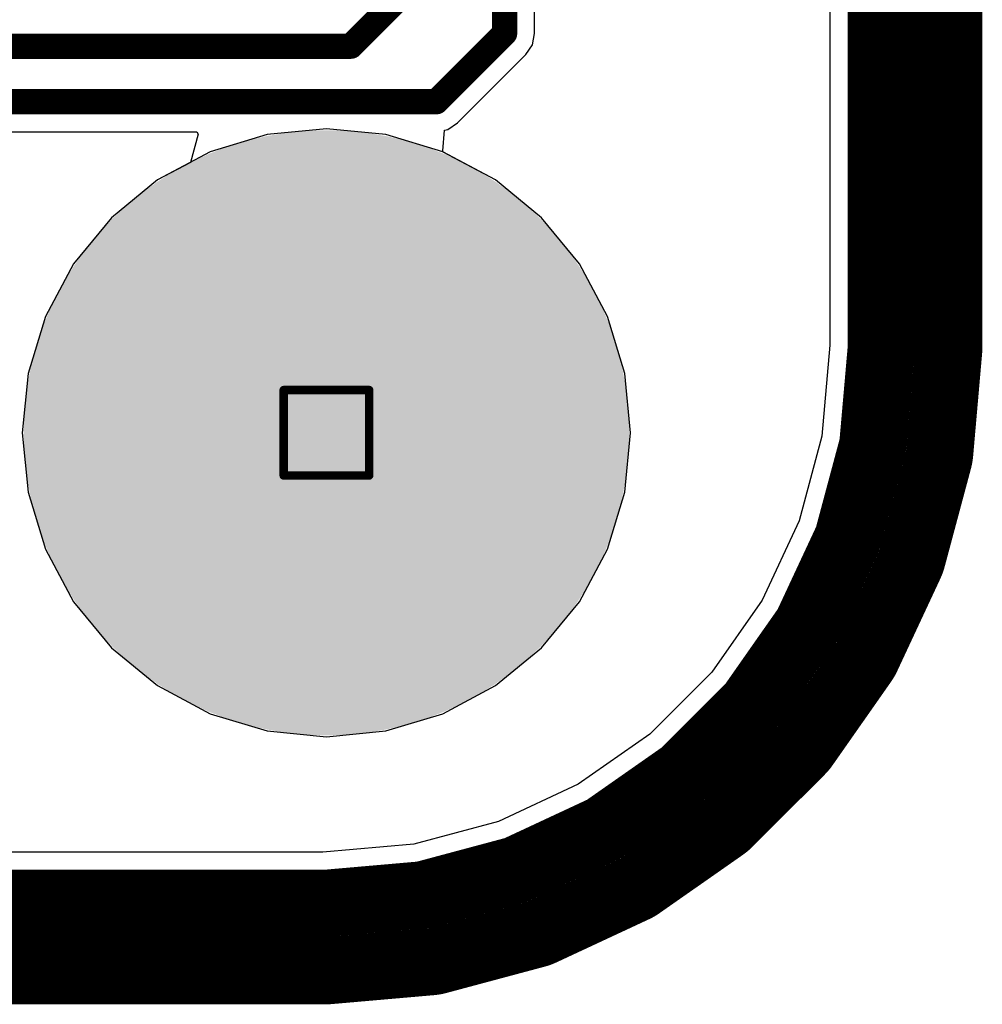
# Model space of a CAD drawing. Header units: millimetres. Extents: x 9.4 to 105.2, y 7.6 to 67.1.
# Tile 89 of 152: x 99.5 to 105.2, y 8 to 13.9. Entities that reach past the tile are written whole.
import ezdxf

# ---------------------------------------------------------------- set-up
doc = ezdxf.new("R2010")
doc.units = ezdxf.units.MM
for name, color, linetype in [('BottomLayer', 5, 'Continuous'), ('BottomSolder', 6, 'Continuous'), ('DrillDrawing', 1, 'Continuous'), ('KeepOutLayer', 6, 'Continuous'), ('Mechanical4', 56, 'Continuous'), ('MultiLayer', 9, 'Continuous'), ('PadHoleLayer', 156, 'Continuous'), ('TopLayer', 1, 'Continuous'), ('TopSolder', 216, 'Continuous')]:
    doc.layers.add(name, color=color, linetype=linetype)

msp = doc.modelspace()

# ---------------------------------------------------------------- hatches: boundary and pattern name
at = {"layer": 'BottomLayer'}
h = msp.add_hatch(color=5, dxfattribs=at)
edge = h.paths.add_edge_path()
edge.add_arc((101.2770136, 11.4419888), 1.69999914, 0, 360)
at = {"layer": 'BottomSolder'}
h = msp.add_hatch(color=6, dxfattribs=at)
edge = h.paths.add_edge_path()
edge.add_arc((101.2770136, 11.4419888), 1.79999894, 0, 360)
at = {"layer": 'MultiLayer'}
h = msp.add_hatch(color=9, dxfattribs=at)
edge = h.paths.add_edge_path()
edge.add_arc((101.2770136, 11.4419888), 1.69999914, 0, 360)
at = {"layer": 'PadHoleLayer'}
h = msp.add_hatch(color=156, dxfattribs=at)
edge = h.paths.add_edge_path()
edge.add_arc((101.2770136, 11.4419888), 1.69999914, 0, 360)
at = {"layer": 'TopLayer'}
h = msp.add_hatch(color=1, dxfattribs=at)
edge = h.paths.add_edge_path()
edge.add_arc((101.2770136, 11.4419888), 1.69999914, 0, 360)
at = {"layer": 'TopSolder'}
h = msp.add_hatch(color=216, dxfattribs=at)
edge = h.paths.add_edge_path()
edge.add_arc((101.2770136, 11.4419888), 1.79999894, 0, 360)

# ---------------------------------------------------------------- linework, layer by layer
at = {"layer": 'BottomLayer'}
for p, q in [((104.27110972, 63.54539488), (104.27110972, 11.96409596)), ((102.51502738, 13.8176), (102.51502738, 42.6974)), ((102.501446, 13.74931718), (102.51502738, 13.8176)), ((102.46276688, 13.69143312), (102.501446, 13.74931718)), ((102.05636688, 13.28503312), (102.46276688, 13.69143312)), ((101.96967922, 13.11926764), (101.97954458, 13.24258718)), ((101.97954458, 13.24258718), (101.99848282, 13.246354)), ((101.99848282, 13.246354), (102.05636688, 13.28503312)), ((99.33710638, 13.23277262), (100.50627346, 13.23277262)), ((100.5149247, 13.2181219), (100.46810742, 13.05061652)), ((100.50627346, 13.23277262), (100.5149247, 13.2181219)), ((101.97187632, 13.11157398), (101.96967922, 13.11926764)), ((102.28187824, 12.94587454), (101.97187632, 13.11157398)), ((100.46810742, 13.05061652), (100.27214896, 12.94587454)), ((100.27214896, 12.94587454), (99.99806263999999, 12.72093976)), ((102.55596456, 12.72093976), (102.28187824, 12.94587454)), ((99.99806263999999, 12.72093976), (99.77312786, 12.44685344)), ((102.78089934, 12.44685344), (102.55596456, 12.72093976)), ((99.77312786, 12.44685344), (99.60598569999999, 12.1341515)), ((102.9480415, 12.1341515), (102.78089934, 12.44685344)), ((99.60598569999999, 12.1341515), (99.50305981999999, 11.79485068)), ((103.05096738, 11.79485068), (102.9480415, 12.1341515)), ((104.27110972, 11.96409596), (104.22371332, 11.42241556)), ((99.50305981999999, 11.79485068), (99.468305, 11.4419888)), ((103.0857222, 11.4419888), (103.05096738, 11.79485068)), ((99.468305, 11.4419888), (99.50305981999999, 11.08912692)), ((103.05096738, 11.08912692), (103.0857222, 11.4419888)), ((104.22371332, 11.42241556), (104.08873264, 10.91860656)), ((99.50305981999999, 11.08912692), (99.60598569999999, 10.7498261)), ((102.9480415, 10.7498261), (103.05096738, 11.08912692)), ((104.08873264, 10.91860656), (103.86831398, 10.44592272)), ((99.60598569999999, 10.7498261), (99.77312786, 10.43712416)), ((102.78089934, 10.43712416), (102.9480415, 10.7498261)), ((99.77312786, 10.43712416), (99.99806263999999, 10.16303784)), ((102.55596456, 10.16303784), (102.78089934, 10.43712416)), ((103.86831398, 10.44592272), (103.56915024, 10.0186744)), ((99.99806263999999, 10.16303784), (100.27214896, 9.93810306)), ((102.28187824, 9.93810306), (102.55596456, 10.16303784)), ((103.56915024, 10.0186744), (103.20034732, 9.649874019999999)), ((100.27214896, 9.93810306), (100.5848509, 9.7709609)), ((101.9691763, 9.7709609), (102.28187824, 9.93810306)), ((100.5848509, 9.7709609), (100.92415172, 9.66803502)), ((101.62987548, 9.66803502), (101.9691763, 9.7709609)), ((100.92415172, 9.66803502), (101.2770136, 9.6332802)), ((101.2770136, 9.6332802), (101.62987548, 9.66803502)), ((103.20034732, 9.649874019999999), (102.77310154, 9.350712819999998)), ((102.77310154, 9.350712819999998), (102.30041008, 9.13029416)), ((102.30041008, 9.13029416), (101.79658838, 8.99529316)), ((101.79658838, 8.99529316), (101.25493084, 8.947904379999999)), ((101.25493084, 8.947904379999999), (82.78783544, 8.947904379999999))]:
    msp.add_line(p, q, dxfattribs=at)
at = {"layer": 'BottomLayer', "const_width": 0.1499997}
for points in [[(102.3366, 13.8176), (102.3366, 42.6974)], [(101.4222, 13.7414), (101.9048, 14.224)], [(101.9302, 13.4112), (102.3366, 13.8176)], [(97.23119999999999, 13.7414), (101.4222, 13.7414)], [(99.2632, 13.4112), (101.9302, 13.4112)]]:
    msp.add_lwpolyline(points, dxfattribs=at)
at = {"layer": 'BottomLayer', "const_width": 0.07499858}
for points in [[(102.29909944, 13.8176, 1), (102.37410056, 13.8176, 1)], [(102.29909944, 13.8176, 1), (102.37410056, 13.8176, 1)], [(101.38469944, 13.7414, 1), (101.45970056, 13.7414, 1)], [(101.38469944, 13.7414, 1), (101.45970056, 13.7414, 1)], [(101.89269944, 13.4112, 1), (101.96770056, 13.4112, 1)], [(101.89269944, 13.4112, 1), (101.96770056, 13.4112, 1)]]:
    msp.add_lwpolyline(points, format="xyb", close=True, dxfattribs=at)
at = {"layer": 'DrillDrawing', "const_width": 0.0508}
for points in [[(101.0230136, 11.6959888), (101.5310136, 11.6959888)], [(101.0230136, 11.1879888), (101.0230136, 11.6959888)], [(101.5310136, 11.1879888), (101.5310136, 11.6959888)], [(101.0230136, 11.1879888), (101.5310136, 11.1879888)]]:
    msp.add_lwpolyline(points, dxfattribs=at)
at = {"layer": 'DrillDrawing', "const_width": 0.0254}
for points in [[(101.0103136, 11.6959888, 1), (101.0357136, 11.6959888, 1)], [(101.0103136, 11.6959888, 1), (101.0357136, 11.6959888, 1)], [(101.5183136, 11.6959888, 1), (101.5437136, 11.6959888, 1)], [(101.5183136, 11.6959888, 1), (101.5437136, 11.6959888, 1)], [(101.0103136, 11.1879888, 1), (101.0357136, 11.1879888, 1)], [(101.0103136, 11.1879888, 1), (101.0357136, 11.1879888, 1)], [(101.5183136, 11.1879888, 1), (101.5437136, 11.1879888, 1)], [(101.5183136, 11.1879888, 1), (101.5437136, 11.1879888, 1)]]:
    msp.add_lwpolyline(points, format="xyb", close=True, dxfattribs=at)
at = {"layer": 'KeepOutLayer'}
for points, const_width in [([(104.97703668, 11.94200304), (104.97703668, 63.74200104)], 0.3999992), ([(104.57698668, 11.95072794), (104.57698668, 63.62767056)], 0.3999992), ([(104.87703688, 11.94200304), (104.87703688, 63.74200104)], 0.1999996), ([(104.67698648, 11.94636676), (104.67698648, 63.66523969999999)], 0.1999996), ([(104.52609524, 11.36910096), (104.57698668, 11.95072794)], 0.3999992), ([(104.9231455, 11.3173383), (104.97622642, 11.92402746)], 0.3999992), ([(104.97622642, 11.92402746), (104.97627468, 11.92456848)], 0.3999992), ([(104.62495204, 11.35166386), (104.67698648, 11.94636676)], 0.1999996), ([(104.82350384, 11.32580412), (104.87663048, 11.9329962)], 0.1999996), ([(104.87663048, 11.9329962), (104.87665588, 11.93328576)], 0.1999996), ([(104.37726648, 10.81360042), (104.52609524, 11.36910096)], 0.3999992), ([(104.75927232, 10.69358796), (104.91693012, 11.28204754)], 0.3999992), ([(104.91693012, 11.28204754), (104.91704442, 11.28246918)], 0.3999992), ([(104.92309724, 11.31679982), (104.9231455, 11.3173383)], 0.3999992), ([(104.471597, 10.77927486), (104.62495204, 11.35166386)], 0.1999996), ([(104.82347844, 11.3255171), (104.82350384, 11.32580412)], 0.1999996), ([(104.6626939, 10.71952644), (104.82032122, 11.30786664)], 0.1999996), ([(104.82032122, 11.30786664), (104.82045076, 11.30834924)], 0.1999996), ([(104.1342215, 10.2923975), (104.37726648, 10.81360042)], 0.3999992), ([(104.22115046, 10.24220202), (104.471597, 10.77927486)], 0.1999996), ([(104.48963354, 10.10798842), (104.74698634, 10.65987454)], 0.3999992), ([(104.74698634, 10.65987454), (104.74723018, 10.66039524)], 0.3999992), ([(104.75915802, 10.69316632), (104.75927232, 10.69358796)], 0.3999992), ([(104.39890728, 10.15004574), (104.65645312, 10.70234334)], 0.1999996), ([(104.65645312, 10.70234334), (104.65660044, 10.7026583)], 0.1999996), ([(104.66256436, 10.71904638), (104.6626939, 10.71952644)], 0.1999996), ([(103.8043644, 9.82131132), (104.1342215, 10.2923975)], 0.3999992), ([(103.88126544, 9.75679278), (104.22115046, 10.24220202)], 0.1999996), ([(104.12232414, 9.577943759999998), (104.4716605, 10.07684802)], 0.3999992), ([(104.4716605, 10.07684802), (104.47195768, 10.0772722)], 0.3999992), ([(104.4893897, 10.10746518), (104.48963354, 10.10798842)], 0.3999992), ([(104.04037866, 9.63525378), (104.38977598, 10.13424948)], 0.1999996), ([(104.38977598, 10.13424948), (104.39004268, 10.13463048)], 0.1999996), ([(104.39875996, 10.14972824), (104.39890728, 10.15004574)], 0.1999996), ([(103.39770786, 9.414659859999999), (103.8043644, 9.82131132)], 0.3999992), ([(103.4622264, 9.33775882), (103.88126544, 9.75679278)], 0.1999996), ([(103.66854806, 9.11974554), (104.09927618, 9.55046858)], 0.3999992), ([(104.09927618, 9.55046858), (104.099614, 9.550806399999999)], 0.3999992), ([(104.12202696, 9.57751704), (104.12232414, 9.577943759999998)], 0.3999992), ([(104.04011196, 9.634875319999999), (104.04037866, 9.63525378)], 0.1999996), ([(103.59750172, 9.19011878), (104.02890548, 9.62151746)], 0.1999996), ([(102.92662422, 9.0848053), (103.39770786, 9.414659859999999)], 0.3999992), ([(102.97681208, 8.997871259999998), (103.4622264, 9.33775882)], 0.1999996), ([(103.66821024, 9.11940772), (103.66854806, 9.11974554)], 0.3999992), ([(102.40541368, 8.841760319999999), (102.92662422, 9.0848053)], 0.3999992), ([(103.14216608, 8.747361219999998), (103.64107542, 9.096697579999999)], 0.3999992), ([(103.08476208, 8.82924574), (103.5837654, 9.1786456)], 0.1999996), ([(103.64107542, 9.096697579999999), (103.64150214, 9.0969973)], 0.3999992), ([(103.5837654, 9.1786456), (103.58414386, 9.178912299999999)], 0.1999996), ([(102.43974432, 8.747429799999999), (102.97681208, 8.997871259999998)], 0.1999996), ([(101.84990806, 8.692911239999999), (102.40541368, 8.841760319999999)], 0.3999992), ([(102.55861886, 8.471794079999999), (103.11154638, 8.72962948)], 0.3999992), ([(102.5166733, 8.56257368), (103.06896836, 8.82011444)], 0.1999996), ([(103.1417419, 8.74706404), (103.14216608, 8.747361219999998)], 0.3999992), ([(103.06896836, 8.82011444), (103.06928586, 8.82026176)], 0.1999996), ([(103.08438362, 8.82897904), (103.08476208, 8.82924574)], 0.1999996), ([(101.26829124, 8.64202742), (101.84990806, 8.692911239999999)], 0.3999992), ([(101.86735024, 8.59405698), (102.43974432, 8.747429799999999)], 0.1999996), ([(13.28573416, 8.64202742), (101.26829124, 8.64202742)], 0.3999992), ([(101.27265242, 8.542027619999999), (101.86735024, 8.59405698)], 0.1999996), ([(13.28137298, 8.542027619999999), (101.27265242, 8.542027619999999)], 0.1999996), ([(101.93655508, 8.3019646), (102.5258554, 8.45986878)], 0.3999992), ([(101.91100268, 8.39864716), (102.4996426, 8.55637354)], 0.1999996), ([(102.4996426, 8.55637354), (102.4999728, 8.55646244)], 0.1999996), ([(102.51635834, 8.56242636), (102.5166733, 8.56257368)], 0.1999996), ([(101.29506284, 8.24279276), (101.90160214, 8.29585844)], 0.3999992), ([(101.2860179, 8.34238362), (101.89321506, 8.395505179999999)], 0.1999996), ([(101.90160214, 8.29585844), (101.90221682, 8.295911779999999)], 0.3999992), ([(101.89321506, 8.395505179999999), (101.89350208, 8.395530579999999)], 0.1999996), ([(101.91067248, 8.39855826), (101.91100268, 8.39864716)], 0.1999996), ([(13.2770118, 8.24197742), (101.2770136, 8.24197742)], 0.3999992), ([(13.2770118, 8.34197722), (101.2770136, 8.34197722)], 0.1999996), ([(101.29444562, 8.24273942), (101.29506284, 8.24279276)], 0.3999992), ([(101.28573088, 8.34235822), (101.2860179, 8.34238362)], 0.1999996)]:
    msp.add_lwpolyline(points, dxfattribs=dict(at, const_width=const_width))
for points, const_width in [([(104.47698688, 11.95072794, 1), (104.67698648, 11.95072794, 1)], 0.1999996), ([(104.47698688, 11.95072794, 1), (104.67698648, 11.95072794, 1)], 0.1999996), ([(104.87703688, 11.94200304, 1), (105.07703648, 11.94200304, 1)], 0.1999996), ([(104.87703688, 11.94200304, 1), (105.07703648, 11.94200304, 1)], 0.1999996), ([(104.87703688, 11.94200304, 1), (105.07703648, 11.94200304, 1)], 0.1999996), ([(104.87622662, 11.92402746, 1), (105.07622622, 11.92402746, 1)], 0.1999996), ([(104.87622662, 11.92402746, 1), (105.07622622, 11.92402746, 1)], 0.1999996), ([(104.87622662, 11.92402746, 1), (105.07622622, 11.92402746, 1)], 0.1999996), ([(104.87627488, 11.92456848, 1), (105.07627448, 11.92456848, 1)], 0.1999996), ([(104.87627488, 11.92456848, 1), (105.07627448, 11.92456848, 1)], 0.1999996), ([(104.62698658, 11.94636676, 1), (104.72698638, 11.94636676, 1)], 0.0999998), ([(104.62698658, 11.94636676, 1), (104.72698638, 11.94636676, 1)], 0.0999998), ([(104.82663058, 11.9329962, 1), (104.92663038, 11.9329962, 1)], 0.0999998), ([(104.82663058, 11.9329962, 1), (104.92663038, 11.9329962, 1)], 0.0999998), ([(104.82665598, 11.93328576, 1), (104.92665578, 11.93328576, 1)], 0.0999998), ([(104.82703698, 11.94200304, 1), (104.92703678, 11.94200304, 1)], 0.0999998), ([(104.42609544, 11.36910096, 1), (104.62609504, 11.36910096, 1)], 0.1999996), ([(104.42609544, 11.36910096, 1), (104.62609504, 11.36910096, 1)], 0.1999996), ([(104.81693032, 11.28204754, 1), (105.01692992, 11.28204754, 1)], 0.1999996), ([(104.81693032, 11.28204754, 1), (105.01692992, 11.28204754, 1)], 0.1999996), ([(104.81693032, 11.28204754, 1), (105.01692992, 11.28204754, 1)], 0.1999996), ([(104.81704462, 11.28246918, 1), (105.01704422, 11.28246918, 1)], 0.1999996), ([(104.81704462, 11.28246918, 1), (105.01704422, 11.28246918, 1)], 0.1999996), ([(104.82309744, 11.31679982, 1), (105.02309704, 11.31679982, 1)], 0.1999996), ([(104.82309744, 11.31679982, 1), (105.02309704, 11.31679982, 1)], 0.1999996), ([(104.8231457, 11.3173383, 1), (105.0231453, 11.3173383, 1)], 0.1999996), ([(104.8231457, 11.3173383, 1), (105.0231453, 11.3173383, 1)], 0.1999996), ([(104.8231457, 11.3173383, 1), (105.0231453, 11.3173383, 1)], 0.1999996), ([(104.57495214, 11.35166386, 1), (104.67495194, 11.35166386, 1)], 0.0999998), ([(104.57495214, 11.35166386, 1), (104.67495194, 11.35166386, 1)], 0.0999998), ([(104.77347854, 11.3255171, 1), (104.87347834, 11.3255171, 1)], 0.0999998), ([(104.77350394, 11.32580412, 1), (104.87350374, 11.32580412, 1)], 0.0999998), ([(104.77350394, 11.32580412, 1), (104.87350374, 11.32580412, 1)], 0.0999998), ([(104.77032132, 11.30786664, 1), (104.87032112, 11.30786664, 1)], 0.0999998), ([(104.77032132, 11.30786664, 1), (104.87032112, 11.30786664, 1)], 0.0999998), ([(104.77045086, 11.30834924, 1), (104.87045066, 11.30834924, 1)], 0.0999998), ([(104.27726668, 10.81360042, 1), (104.47726628, 10.81360042, 1)], 0.1999996), ([(104.27726668, 10.81360042, 1), (104.47726628, 10.81360042, 1)], 0.1999996), ([(104.4215971, 10.77927486, 1), (104.5215969, 10.77927486, 1)], 0.0999998), ([(104.4215971, 10.77927486, 1), (104.5215969, 10.77927486, 1)], 0.0999998), ([(104.64698654, 10.65987454, 1), (104.84698614, 10.65987454, 1)], 0.1999996), ([(104.64698654, 10.65987454, 1), (104.84698614, 10.65987454, 1)], 0.1999996), ([(104.64698654, 10.65987454, 1), (104.84698614, 10.65987454, 1)], 0.1999996), ([(104.64723038, 10.66039524, 1), (104.84722998, 10.66039524, 1)], 0.1999996), ([(104.64723038, 10.66039524, 1), (104.84722998, 10.66039524, 1)], 0.1999996), ([(104.65915822, 10.69316632, 1), (104.85915782, 10.69316632, 1)], 0.1999996), ([(104.65915822, 10.69316632, 1), (104.85915782, 10.69316632, 1)], 0.1999996), ([(104.65927252, 10.69358796, 1), (104.85927212, 10.69358796, 1)], 0.1999996), ([(104.65927252, 10.69358796, 1), (104.85927212, 10.69358796, 1)], 0.1999996), ([(104.65927252, 10.69358796, 1), (104.85927212, 10.69358796, 1)], 0.1999996), ([(104.60645322, 10.70234334, 1), (104.70645302, 10.70234334, 1)], 0.0999998), ([(104.60645322, 10.70234334, 1), (104.70645302, 10.70234334, 1)], 0.0999998), ([(104.60660054, 10.7026583, 1), (104.70660034, 10.7026583, 1)], 0.0999998), ([(104.61256446, 10.71904638, 1), (104.71256426, 10.71904638, 1)], 0.0999998), ([(104.612694, 10.71952644, 1), (104.7126938, 10.71952644, 1)], 0.0999998), ([(104.612694, 10.71952644, 1), (104.7126938, 10.71952644, 1)], 0.0999998), ([(104.0342217, 10.2923975, 1), (104.2342213, 10.2923975, 1)], 0.1999996), ([(104.0342217, 10.2923975, 1), (104.2342213, 10.2923975, 1)], 0.1999996), ([(104.17115056, 10.24220202, 1), (104.27115036, 10.24220202, 1)], 0.0999998), ([(104.17115056, 10.24220202, 1), (104.27115036, 10.24220202, 1)], 0.0999998), ([(104.3716607, 10.07684802, 1), (104.5716603, 10.07684802, 1)], 0.1999996), ([(104.3716607, 10.07684802, 1), (104.5716603, 10.07684802, 1)], 0.1999996), ([(104.3716607, 10.07684802, 1), (104.5716603, 10.07684802, 1)], 0.1999996), ([(104.37195788, 10.0772722, 1), (104.57195748, 10.0772722, 1)], 0.1999996), ([(104.37195788, 10.0772722, 1), (104.57195748, 10.0772722, 1)], 0.1999996), ([(104.3893899, 10.10746518, 1), (104.5893895, 10.10746518, 1)], 0.1999996), ([(104.3893899, 10.10746518, 1), (104.5893895, 10.10746518, 1)], 0.1999996), ([(104.38963374, 10.10798842, 1), (104.58963334, 10.10798842, 1)], 0.1999996), ([(104.38963374, 10.10798842, 1), (104.58963334, 10.10798842, 1)], 0.1999996), ([(104.38963374, 10.10798842, 1), (104.58963334, 10.10798842, 1)], 0.1999996), ([(104.33977608, 10.13424948, 1), (104.43977588, 10.13424948, 1)], 0.0999998), ([(104.33977608, 10.13424948, 1), (104.43977588, 10.13424948, 1)], 0.0999998), ([(104.34004278, 10.13463048, 1), (104.44004258, 10.13463048, 1)], 0.0999998), ([(104.34876006, 10.14972824, 1), (104.44875986, 10.14972824, 1)], 0.0999998), ([(104.34890738, 10.15004574, 1), (104.44890718, 10.15004574, 1)], 0.0999998), ([(104.34890738, 10.15004574, 1), (104.44890718, 10.15004574, 1)], 0.0999998), ([(103.7043646, 9.82131132, 1), (103.9043642, 9.82131132, 1)], 0.1999996), ([(103.7043646, 9.82131132, 1), (103.9043642, 9.82131132, 1)], 0.1999996), ([(103.83126554, 9.75679278, 1), (103.93126534, 9.75679278, 1)], 0.0999998), ([(103.83126554, 9.75679278, 1), (103.93126534, 9.75679278, 1)], 0.0999998), ([(103.99927638, 9.55046858, 1), (104.19927598, 9.55046858, 1)], 0.1999996), ([(103.99927638, 9.55046858, 1), (104.19927598, 9.55046858, 1)], 0.1999996), ([(103.99927638, 9.55046858, 1), (104.19927598, 9.55046858, 1)], 0.1999996), ([(103.9996142, 9.550806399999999, 1), (104.1996138, 9.550806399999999, 1)], 0.1999996), ([(103.9996142, 9.550806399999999, 1), (104.1996138, 9.550806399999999, 1)], 0.1999996), ([(104.02202716, 9.57751704, 1), (104.22202676, 9.57751704, 1)], 0.1999996), ([(104.02202716, 9.57751704, 1), (104.22202676, 9.57751704, 1)], 0.1999996), ([(104.02232434, 9.577943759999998, 1), (104.22232394, 9.577943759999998, 1)], 0.1999996), ([(104.02232434, 9.577943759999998, 1), (104.22232394, 9.577943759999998, 1)], 0.1999996), ([(104.02232434, 9.577943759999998, 1), (104.22232394, 9.577943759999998, 1)], 0.1999996), ([(103.99011206, 9.634875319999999, 1), (104.09011186, 9.634875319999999, 1)], 0.0999998), ([(103.99037876, 9.63525378, 1), (104.09037856, 9.63525378, 1)], 0.0999998), ([(103.99037876, 9.63525378, 1), (104.09037856, 9.63525378, 1)], 0.0999998), ([(103.97890558, 9.62151746, 1), (104.07890538, 9.62151746, 1)], 0.0999998), ([(103.29770806, 9.414659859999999, 1), (103.49770766, 9.414659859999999, 1)], 0.1999996), ([(103.29770806, 9.414659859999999, 1), (103.49770766, 9.414659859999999, 1)], 0.1999996), ([(103.4122265, 9.33775882, 1), (103.5122263, 9.33775882, 1)], 0.0999998), ([(103.4122265, 9.33775882, 1), (103.5122263, 9.33775882, 1)], 0.0999998), ([(103.56821044, 9.11940772, 1), (103.76821004, 9.11940772, 1)], 0.1999996), ([(103.56821044, 9.11940772, 1), (103.76821004, 9.11940772, 1)], 0.1999996), ([(103.56854826, 9.11974554, 1), (103.76854786, 9.11974554, 1)], 0.1999996), ([(103.56854826, 9.11974554, 1), (103.76854786, 9.11974554, 1)], 0.1999996), ([(103.56854826, 9.11974554, 1), (103.76854786, 9.11974554, 1)], 0.1999996), ([(102.82662442, 9.0848053, 1), (103.02662402, 9.0848053, 1)], 0.1999996), ([(102.82662442, 9.0848053, 1), (103.02662402, 9.0848053, 1)], 0.1999996), ([(103.54107562, 9.096697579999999, 1), (103.74107522, 9.096697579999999, 1)], 0.1999996), ([(103.54107562, 9.096697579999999, 1), (103.74107522, 9.096697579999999, 1)], 0.1999996), ([(103.54107562, 9.096697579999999, 1), (103.74107522, 9.096697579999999, 1)], 0.1999996), ([(103.54150234, 9.0969973, 1), (103.74150194, 9.0969973, 1)], 0.1999996), ([(103.54150234, 9.0969973, 1), (103.74150194, 9.0969973, 1)], 0.1999996), ([(103.5337655, 9.1786456, 1), (103.6337653, 9.1786456, 1)], 0.0999998), ([(103.5337655, 9.1786456, 1), (103.6337653, 9.1786456, 1)], 0.0999998), ([(103.53414396, 9.178912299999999, 1), (103.63414376, 9.178912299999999, 1)], 0.0999998), ([(103.54750182, 9.19011878, 1), (103.64750162, 9.19011878, 1)], 0.0999998), ([(102.92681218, 8.997871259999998, 1), (103.02681198, 8.997871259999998, 1)], 0.0999998), ([(102.92681218, 8.997871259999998, 1), (103.02681198, 8.997871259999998, 1)], 0.0999998), ([(102.30541388, 8.841760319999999, 1), (102.50541348, 8.841760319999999, 1)], 0.1999996), ([(102.30541388, 8.841760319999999, 1), (102.50541348, 8.841760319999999, 1)], 0.1999996), ([(103.01154658, 8.72962948, 1), (103.21154618, 8.72962948, 1)], 0.1999996), ([(103.01154658, 8.72962948, 1), (103.21154618, 8.72962948, 1)], 0.1999996), ([(103.01154658, 8.72962948, 1), (103.21154618, 8.72962948, 1)], 0.1999996), ([(103.0417421, 8.74706404, 1), (103.2417417, 8.74706404, 1)], 0.1999996), ([(103.0417421, 8.74706404, 1), (103.2417417, 8.74706404, 1)], 0.1999996), ([(103.04216628, 8.747361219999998, 1), (103.24216588, 8.747361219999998, 1)], 0.1999996), ([(103.04216628, 8.747361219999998, 1), (103.24216588, 8.747361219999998, 1)], 0.1999996), ([(103.04216628, 8.747361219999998, 1), (103.24216588, 8.747361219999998, 1)], 0.1999996), ([(103.01896846, 8.82011444, 1), (103.11896826, 8.82011444, 1)], 0.0999998), ([(103.01896846, 8.82011444, 1), (103.11896826, 8.82011444, 1)], 0.0999998), ([(103.01928596, 8.82026176, 1), (103.11928576, 8.82026176, 1)], 0.0999998), ([(103.03438372, 8.82897904, 1), (103.13438352, 8.82897904, 1)], 0.0999998), ([(103.03476218, 8.82924574, 1), (103.13476198, 8.82924574, 1)], 0.0999998), ([(103.03476218, 8.82924574, 1), (103.13476198, 8.82924574, 1)], 0.0999998), ([(101.74990826, 8.692911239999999, 1), (101.94990786, 8.692911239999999, 1)], 0.1999996), ([(101.74990826, 8.692911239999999, 1), (101.94990786, 8.692911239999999, 1)], 0.1999996), ([(102.38974442, 8.747429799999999, 1), (102.48974422, 8.747429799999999, 1)], 0.0999998), ([(102.38974442, 8.747429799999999, 1), (102.48974422, 8.747429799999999, 1)], 0.0999998), ([(101.16829144, 8.64202742, 1), (101.36829104, 8.64202742, 1)], 0.1999996), ([(101.16829144, 8.64202742, 1), (101.36829104, 8.64202742, 1)], 0.1999996), ([(101.81735034, 8.59405698, 1), (101.91735014, 8.59405698, 1)], 0.0999998), ([(101.81735034, 8.59405698, 1), (101.91735014, 8.59405698, 1)], 0.0999998), ([(102.45861906, 8.471794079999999, 1), (102.65861866, 8.471794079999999, 1)], 0.1999996), ([(102.45861906, 8.471794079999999, 1), (102.65861866, 8.471794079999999, 1)], 0.1999996), ([(102.45861906, 8.471794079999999, 1), (102.65861866, 8.471794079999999, 1)], 0.1999996), ([(101.22265252, 8.542027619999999, 1), (101.32265232, 8.542027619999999, 1)], 0.0999998), ([(101.22265252, 8.542027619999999, 1), (101.32265232, 8.542027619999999, 1)], 0.0999998), ([(102.4258556, 8.45986878, 1), (102.6258552, 8.45986878, 1)], 0.1999996), ([(102.4258556, 8.45986878, 1), (102.6258552, 8.45986878, 1)], 0.1999996), ([(102.4258556, 8.45986878, 1), (102.6258552, 8.45986878, 1)], 0.1999996), ([(102.4496427, 8.55637354, 1), (102.5496425, 8.55637354, 1)], 0.0999998), ([(102.4496427, 8.55637354, 1), (102.5496425, 8.55637354, 1)], 0.0999998), ([(102.4499729, 8.55646244, 1), (102.5499727, 8.55646244, 1)], 0.0999998), ([(102.46635844, 8.56242636, 1), (102.56635824, 8.56242636, 1)], 0.0999998), ([(102.4666734, 8.56257368, 1), (102.5666732, 8.56257368, 1)], 0.0999998), ([(102.4666734, 8.56257368, 1), (102.5666732, 8.56257368, 1)], 0.0999998), ([(101.80160234, 8.29585844, 1), (102.00160194, 8.29585844, 1)], 0.1999996), ([(101.80160234, 8.29585844, 1), (102.00160194, 8.29585844, 1)], 0.1999996), ([(101.80160234, 8.29585844, 1), (102.00160194, 8.29585844, 1)], 0.1999996), ([(101.80221702, 8.295911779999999, 1), (102.00221662, 8.295911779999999, 1)], 0.1999996), ([(101.80221702, 8.295911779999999, 1), (102.00221662, 8.295911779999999, 1)], 0.1999996), ([(101.83655528, 8.3019646, 1), (102.03655488, 8.3019646, 1)], 0.1999996), ([(101.83655528, 8.3019646, 1), (102.03655488, 8.3019646, 1)], 0.1999996), ([(101.83655528, 8.3019646, 1), (102.03655488, 8.3019646, 1)], 0.1999996), ([(101.84321516, 8.395505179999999, 1), (101.94321496, 8.395505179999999, 1)], 0.0999998), ([(101.84321516, 8.395505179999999, 1), (101.94321496, 8.395505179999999, 1)], 0.0999998), ([(101.84350218, 8.395530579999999, 1), (101.94350198, 8.395530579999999, 1)], 0.0999998), ([(101.86067258, 8.39855826, 1), (101.96067238, 8.39855826, 1)], 0.0999998), ([(101.86100278, 8.39864716, 1), (101.96100258, 8.39864716, 1)], 0.0999998), ([(101.86100278, 8.39864716, 1), (101.96100258, 8.39864716, 1)], 0.0999998), ([(101.1770138, 8.24197742, 1), (101.3770134, 8.24197742, 1)], 0.1999996), ([(101.1770138, 8.24197742, 1), (101.3770134, 8.24197742, 1)], 0.1999996), ([(101.1770138, 8.24197742, 1), (101.3770134, 8.24197742, 1)], 0.1999996), ([(101.19444582, 8.24273942, 1), (101.39444542, 8.24273942, 1)], 0.1999996), ([(101.19444582, 8.24273942, 1), (101.39444542, 8.24273942, 1)], 0.1999996), ([(101.19506304, 8.24279276, 1), (101.39506264, 8.24279276, 1)], 0.1999996), ([(101.19506304, 8.24279276, 1), (101.39506264, 8.24279276, 1)], 0.1999996), ([(101.19506304, 8.24279276, 1), (101.39506264, 8.24279276, 1)], 0.1999996), ([(101.2270137, 8.34197722, 1), (101.3270135, 8.34197722, 1)], 0.0999998), ([(101.23573098, 8.34235822, 1), (101.33573078, 8.34235822, 1)], 0.0999998), ([(101.236018, 8.34238362, 1), (101.3360178, 8.34238362, 1)], 0.0999998), ([(101.236018, 8.34238362, 1), (101.3360178, 8.34238362, 1)], 0.0999998)]:
    msp.add_lwpolyline(points, format="xyb", close=True, dxfattribs=dict(at, const_width=const_width))
at = {"layer": 'KeepOutLayer', "const_width": 0.3999992}
for points in [[(104.97703668, 11.94200304, -0.02249947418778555), (104.97622642, 11.92402746)], [(104.97703668, 11.94200304, -0.02182170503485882), (104.97627468, 11.92456848)], [(104.92309724, 11.31679982, -0.04419997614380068), (104.91693012, 11.28204754)], [(104.9231455, 11.3173383, -0.04433115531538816), (104.91704442, 11.28246918)], [(104.75915802, 10.69316632, -0.04438988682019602), (104.74698634, 10.65987454)], [(104.75927232, 10.69358796, -0.04421828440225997), (104.74723018, 10.66039524)], [(104.4893897, 10.10746518, -0.04430795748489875), (104.4716605, 10.07684802)], [(104.48963354, 10.10798842, -0.04437980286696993), (104.47195768, 10.0772722)], [(104.12202696, 9.57751704, -0.04426100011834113), (104.09927618, 9.55046858)], [(104.12232414, 9.577943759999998, -0.04431462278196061), (104.099614, 9.550806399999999)], [(103.66821024, 9.11940772, -0.04431046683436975), (103.64107542, 9.096697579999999)], [(103.66854806, 9.11974554, -0.0442580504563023), (103.64150214, 9.0969973)], [(103.14216608, 8.747361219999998, -0.04431184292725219), (103.11154638, 8.72962948)], [(103.1417419, 8.74706404, -0.04366186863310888), (103.11154638, 8.72962948)], [(102.55861886, 8.471794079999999, -0.04366032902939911), (102.5258554, 8.45986878)], [(102.55861886, 8.471794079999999, -0.04366032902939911), (102.5258554, 8.45986878)], [(101.93655508, 8.3019646, -0.04443507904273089), (101.90160214, 8.29585844)], [(101.93655508, 8.3019646, -0.04366220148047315), (101.90221682, 8.295911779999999)], [(101.29506284, 8.24279276, -0.02259277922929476), (101.2770136, 8.24197742)], [(101.29444562, 8.24273942, -0.02181854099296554), (101.2770136, 8.24197742)]]:
    msp.add_lwpolyline(points, format="xyb", dxfattribs=at)
at = {"layer": 'Mechanical4', "const_width": 0.1999996}
for points in [[(104.87703688, 11.94200304, -0.02254267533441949), (104.87663048, 11.9329962)], [(104.87703688, 11.94200304, -0.02181893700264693), (104.87665588, 11.93328576)], [(104.82347844, 11.3255171, -0.04490310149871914), (104.82032122, 11.30786664)], [(104.82350384, 11.32580412, -0.04437315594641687), (104.82045076, 11.30834924)], [(104.66256436, 10.71904638, -0.04454380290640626), (104.65645312, 10.70234334)], [(104.6626939, 10.71952644, -0.04491807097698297), (104.65660044, 10.7026583)], [(104.39875996, 10.14972824, -0.04481780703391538), (104.38977598, 10.13424948)], [(104.39890728, 10.15004574, -0.04453088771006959), (104.39004268, 10.13463048)], [(104.04037866, 9.63525378, -0.04482165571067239), (104.02890548, 9.62151746)], [(104.04011196, 9.634875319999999, -0.04366247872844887), (104.02890548, 9.62151746)], [(103.59750172, 9.19011878, -0.04482199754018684), (103.5837654, 9.1786456)], [(103.59750172, 9.19011878, -0.04366247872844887), (103.58414386, 9.178912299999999)], [(103.08438362, 8.82897904, -0.04453234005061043), (103.06896836, 8.82011444)], [(103.08476208, 8.82924574, -0.04481746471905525), (103.06928586, 8.82026176)], [(102.51635834, 8.56242636, -0.04451862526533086), (102.4996426, 8.55637354)], [(102.5166733, 8.56257368, -0.0445362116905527), (102.4999728, 8.55646244)], [(101.91067248, 8.39855826, -0.04438146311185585), (101.89321506, 8.395505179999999)], [(101.91100268, 8.39864716, -0.04451829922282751), (101.89350208, 8.395530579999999)], [(101.2860179, 8.34238362, -0.02254050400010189), (101.2770136, 8.34197722)], [(101.28573088, 8.34235822, -0.02181893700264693), (101.2770136, 8.34197722)]]:
    msp.add_lwpolyline(points, format="xyb", dxfattribs=at)
at = {"layer": 'Mechanical4', "const_width": 0.0999998}
for points in [[(104.82663058, 11.9329962, 1), (104.92663038, 11.9329962, 1)], [(104.82665598, 11.93328576, 1), (104.92665578, 11.93328576, 1)], [(104.82703698, 11.94200304, 1), (104.92703678, 11.94200304, 1)], [(104.82703698, 11.94200304, 1), (104.92703678, 11.94200304, 1)], [(104.77347854, 11.3255171, 1), (104.87347834, 11.3255171, 1)], [(104.77350394, 11.32580412, 1), (104.87350374, 11.32580412, 1)], [(104.77032132, 11.30786664, 1), (104.87032112, 11.30786664, 1)], [(104.77045086, 11.30834924, 1), (104.87045066, 11.30834924, 1)], [(104.60645322, 10.70234334, 1), (104.70645302, 10.70234334, 1)], [(104.60660054, 10.7026583, 1), (104.70660034, 10.7026583, 1)], [(104.61256446, 10.71904638, 1), (104.71256426, 10.71904638, 1)], [(104.612694, 10.71952644, 1), (104.7126938, 10.71952644, 1)], [(104.33977608, 10.13424948, 1), (104.43977588, 10.13424948, 1)], [(104.34004278, 10.13463048, 1), (104.44004258, 10.13463048, 1)], [(104.34876006, 10.14972824, 1), (104.44875986, 10.14972824, 1)], [(104.34890738, 10.15004574, 1), (104.44890718, 10.15004574, 1)], [(103.99011206, 9.634875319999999, 1), (104.09011186, 9.634875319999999, 1)], [(103.99037876, 9.63525378, 1), (104.09037856, 9.63525378, 1)], [(103.97890558, 9.62151746, 1), (104.07890538, 9.62151746, 1)], [(103.97890558, 9.62151746, 1), (104.07890538, 9.62151746, 1)], [(103.5337655, 9.1786456, 1), (103.6337653, 9.1786456, 1)], [(103.53414396, 9.178912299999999, 1), (103.63414376, 9.178912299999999, 1)], [(103.54750182, 9.19011878, 1), (103.64750162, 9.19011878, 1)], [(103.54750182, 9.19011878, 1), (103.64750162, 9.19011878, 1)], [(103.01896846, 8.82011444, 1), (103.11896826, 8.82011444, 1)], [(103.01928596, 8.82026176, 1), (103.11928576, 8.82026176, 1)], [(103.03438372, 8.82897904, 1), (103.13438352, 8.82897904, 1)], [(103.03476218, 8.82924574, 1), (103.13476198, 8.82924574, 1)], [(102.4496427, 8.55637354, 1), (102.5496425, 8.55637354, 1)], [(102.4499729, 8.55646244, 1), (102.5499727, 8.55646244, 1)], [(102.46635844, 8.56242636, 1), (102.56635824, 8.56242636, 1)], [(102.4666734, 8.56257368, 1), (102.5666732, 8.56257368, 1)], [(101.84321516, 8.395505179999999, 1), (101.94321496, 8.395505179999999, 1)], [(101.84350218, 8.395530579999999, 1), (101.94350198, 8.395530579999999, 1)], [(101.86067258, 8.39855826, 1), (101.96067238, 8.39855826, 1)], [(101.86100278, 8.39864716, 1), (101.96100258, 8.39864716, 1)], [(101.2270137, 8.34197722, 1), (101.3270135, 8.34197722, 1)], [(101.2270137, 8.34197722, 1), (101.3270135, 8.34197722, 1)], [(101.23573098, 8.34235822, 1), (101.33573078, 8.34235822, 1)], [(101.236018, 8.34238362, 1), (101.3360178, 8.34238362, 1)]]:
    msp.add_lwpolyline(points, format="xyb", close=True, dxfattribs=at)
at = {"layer": 'TopLayer'}
for p, q in [((104.27110972, 63.54539488), (104.27110972, 11.96409596)), ((101.2770136, 13.2506974), (100.92415172, 13.21594258)), ((101.62987548, 13.21594258), (101.2770136, 13.2506974)), ((100.92415172, 13.21594258), (100.5848509, 13.1130167)), ((101.9691763, 13.1130167), (101.62987548, 13.21594258)), ((100.5848509, 13.1130167), (100.27214896, 12.94587454)), ((102.28187824, 12.94587454), (101.9691763, 13.1130167)), ((100.27214896, 12.94587454), (99.99806263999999, 12.72093976)), ((102.55596456, 12.72093976), (102.28187824, 12.94587454)), ((99.99806263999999, 12.72093976), (99.77312786, 12.44685344)), ((102.78089934, 12.44685344), (102.55596456, 12.72093976)), ((99.77312786, 12.44685344), (99.60598569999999, 12.1341515)), ((102.9480415, 12.1341515), (102.78089934, 12.44685344)), ((99.60598569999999, 12.1341515), (99.50305981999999, 11.79485068)), ((103.05096738, 11.79485068), (102.9480415, 12.1341515)), ((104.27110972, 11.96409596), (104.22371332, 11.42241556)), ((99.50305981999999, 11.79485068), (99.468305, 11.4419888)), ((103.0857222, 11.4419888), (103.05096738, 11.79485068)), ((99.468305, 11.4419888), (99.50305981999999, 11.08912692)), ((103.05096738, 11.08912692), (103.0857222, 11.4419888)), ((104.22371332, 11.42241556), (104.08873264, 10.91860656)), ((99.50305981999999, 11.08912692), (99.60598569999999, 10.7498261)), ((102.9480415, 10.7498261), (103.05096738, 11.08912692)), ((104.08873264, 10.91860656), (103.86831398, 10.44592272)), ((99.60598569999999, 10.7498261), (99.77312786, 10.43712416)), ((102.78089934, 10.43712416), (102.9480415, 10.7498261)), ((99.77312786, 10.43712416), (99.99806263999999, 10.16303784)), ((102.55596456, 10.16303784), (102.78089934, 10.43712416)), ((103.86831398, 10.44592272), (103.56915024, 10.0186744)), ((99.99806263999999, 10.16303784), (100.27214896, 9.93810306)), ((102.28187824, 9.93810306), (102.55596456, 10.16303784)), ((103.56915024, 10.0186744), (103.20034732, 9.649874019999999)), ((100.27214896, 9.93810306), (100.5848509, 9.7709609)), ((101.9691763, 9.7709609), (102.28187824, 9.93810306)), ((100.5848509, 9.7709609), (100.92415172, 9.66803502)), ((101.62987548, 9.66803502), (101.9691763, 9.7709609)), ((100.92415172, 9.66803502), (101.2770136, 9.6332802)), ((101.2770136, 9.6332802), (101.62987548, 9.66803502)), ((103.20034732, 9.649874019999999), (102.77310154, 9.350712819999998)), ((102.77310154, 9.350712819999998), (102.30041008, 9.13029416)), ((102.30041008, 9.13029416), (101.79658838, 8.99529316)), ((101.79658838, 8.99529316), (101.25493084, 8.947904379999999)), ((101.25493084, 8.947904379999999), (95.25628396, 8.947904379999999))]:
    msp.add_line(p, q, dxfattribs=at)

doc.saveas('drawing.dxf')
